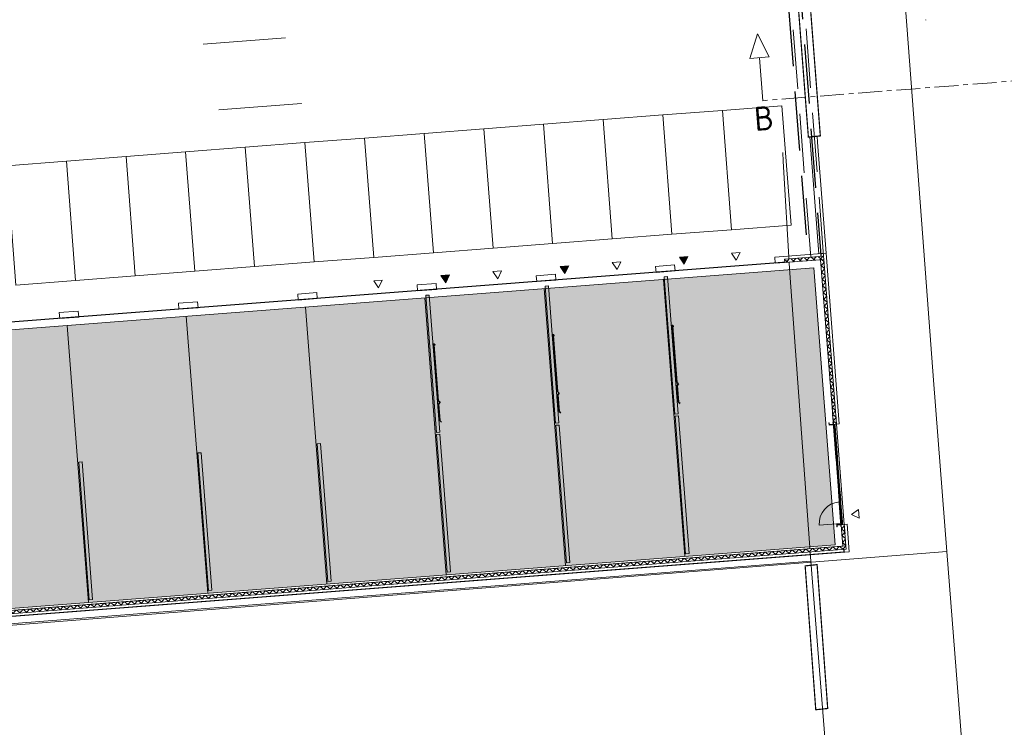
# Model space of a CAD drawing. Header units: metres. Extents: x 97476 to 98458, y 435938 to 436449.
# Tile 18 of 52: x 98034 to 98075, y 436212 to 436241. Entities that reach past the tile are written whole.
import ezdxf
from ezdxf.enums import TextEntityAlignment as Align
from ezdxf.lldxf.tags import DXFTag

# ---------------------------------------------------------------- set-up
doc = ezdxf.new("R2010")
doc.units = ezdxf.units.M
doc.set_wipeout_variables(frame=1)
for name, pattern in [('[LS] ISO-14 Dashed Triplicate-Dotted', [6.4769999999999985, 3.048, -0.7619999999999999, 0.1270000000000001, -0.7619999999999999, 0.1270000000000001, -0.7619999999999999, 0.1270000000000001, -0.7619999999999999]), ('[LS] Type-2', [3.5299904, 2.4699976, -1.0599928]), ('ZZ-CENTER-SO', [8, 5, -1, 1, -1])]:
    doc.linetypes.add(name, pattern=pattern)
for name, color, linetype, lineweight in [('B-RO-OG-BEBOUWING-V', 254, 'Continuous', 18), ('B-WE-IE-TERREINAFSCHEIDING_KUNSTMATIG_HEKWERK-G', 252, 'IE-TERREINAFSCHEIDING-KUNSTMATIG', 18), ('B-WE-KG-GRENS_PERCEEL-G', 150, 'KG-PERCEEL', 18), ('B-WE-OG-BEBOUWING_ENTREE_GARAGE-G', 4, 'Continuous', 18), ('B-WE-OG-TERREIN_ERF-GV', 252, 'Continuous', 18), ('Beton', 252, 'Continuous', 18), ('detailinfo', 252, 'Continuous', 18), ('draairichting', 252, 'Continuous', 18), ('Geen', 252, 'Continuous', 18), ('N-PV-OG-BEBOUWING-G', 252, 'Continuous', 18), ('N-PV-OG-BEBOUWING-V', 252, 'Continuous', 18), ('plgr_drsn-aanzichtlijn', 252, 'Continuous', 18), ('plgr_drsn-sandwichgevel', 252, 'Continuous', 18), ('plgr_drsn-staal', 252, 'Continuous', 18), ('X-XX-AL-VERWIJZING-S-200', 7, 'Continuous', 18), ('X-XX-AL-VERWIJZING_DOORSNEDE-G', 7, 'ZZ-CENTER-SO', 18)]:
    doc.layers.add(name, color=color, linetype=linetype, lineweight=lineweight)
doc.styles.add('NLCS-ISO', font='NLCS-ISO.ttf')
doc.styles.get("Standard").update_dxf_attribs({"font": 'arial.ttf'})
doc.linetypes.add('IE-TERREINAFSCHEIDING-KUNSTMATIG', pattern='A,4,[82,NLCS.SHX,S=0.75,R=90,X=0,Y=0],4,-2', length=10)
tags = doc.linetypes.add('KG-PERCEEL', pattern='A,5.5,-2,["P",Standard,S=1.8,R=0,X=-0.5,Y=-0.9],-2,5.5,-2,[5,NLCS.SHX,S=0.75,R=0,X=0,Y=0],-2', length=19).pattern_tags.tags
tags[6] = DXFTag(74, 10)
pattern_1 = [(49.41681340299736, (98064.82234360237, 436265.5209771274), (0.15189244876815, -0.1301102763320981), [])]
pattern_2 = [(319.4168134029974, (98064.82234360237, 436265.5209771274), (0.1301102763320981, 0.15189244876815), [])]
pattern_3 = [(44.99999999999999, (0, 0), (141.4213562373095, -141.4213562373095), [])]
pattern_4 = [(-44.99999999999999, (0, 0), (141.4213562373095, 141.4213562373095), [])]

# ---------------------------------------------------------------- blocks, each defined once
blk = doc.blocks.new('Groep-28')
at = {"layer": 'detailinfo'}
blk.add_line((504.0999755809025, 34.00097656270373), (504.0999755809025, 55.00097656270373), dxfattribs=at)
at = {"layer": 'detailinfo', "flags": 128}
blk.add_lwpolyline([(520.5999755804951, -9.99994532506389), (520.5999755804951, 27.02475585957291), (498.8997802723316, 27.02475585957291), (498.8997802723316, 60.00122069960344), (521.0999755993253, 60.00122069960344), (521.0999755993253, 65.0014648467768), (488.0996704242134, 65.0014648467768), (488.0996704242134, 60.00158691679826), (471.0999755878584, 60.00158691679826), (471.0999755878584, -5.499877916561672), (451.0999755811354, -5.499877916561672), (451.0999755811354, -9.999945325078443)], close=True, dxfattribs=at)
at = {"layer": 'detailinfo'}
blk.add_point((484.999877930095, -9.999945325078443), dxfattribs=at)
blk = doc.blocks.new('Groep-29')
at = {"layer": 'detailinfo', "flags": 128}
blk.add_lwpolyline([(480.8997802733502, 65.00000000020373), (480.8997802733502, 60.00000000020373), (455.8997802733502, 60.00000000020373), (455.8997802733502, 2.037268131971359e-10), (430.1002197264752, 2.037268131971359e-10), (430.1002197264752, 60.00000000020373), (404.8997802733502, 60.00000000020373), (404.8997802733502, 65.00000000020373)], close=True, dxfattribs=at)
at = {"layer": 'detailinfo'}
blk.add_point((442.9999999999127, 2.037268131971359e-10), dxfattribs=at)
blk = doc.blocks.new('Groep-30')
at = {"layer": 'detailinfo'}
blk.add_point((399.9999999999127, 0), dxfattribs=at)
for name in ['Groep-29', 'Groep-28']:
    blk.add_blockref(name, (0, 0), dxfattribs=at)
blk = doc.blocks.new('Groep-31')
at = {"layer": 'detailinfo', "flags": 128}
blk.add_lwpolyline([(1339.100219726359, 65.00000000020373), (1339.100219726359, 60.00000000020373), (1364.100219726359, 60.00000000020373), (1364.100219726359, 2.037268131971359e-10), (1389.899780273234, 2.037268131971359e-10), (1389.899780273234, 60.00000000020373), (1415.100219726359, 60.00000000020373), (1415.100219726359, 65.00000000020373)], close=True, dxfattribs=at)
at = {"layer": 'detailinfo'}
blk.add_point((1376.999999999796, 2.037268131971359e-10), dxfattribs=at)
blk = doc.blocks.new('Groep-32')
at = {"layer": 'detailinfo'}
blk.add_line((1315.900024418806, 34.00097656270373), (1315.900024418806, 55.00097656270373), dxfattribs=at)
at = {"layer": 'detailinfo', "flags": 128}
blk.add_lwpolyline([(1299.400024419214, 27.02475585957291), (1299.400024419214, -9.99994532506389), (1368.900024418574, -9.999945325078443), (1368.900024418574, -5.499877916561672), (1348.900024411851, -5.499877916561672), (1348.900024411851, 60.00158691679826), (1331.900329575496, 60.00158691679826), (1331.900329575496, 65.0014648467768), (1298.900024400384, 65.0014648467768), (1298.900024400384, 60.00122069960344), (1321.100219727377, 60.00122069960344), (1321.100219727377, 27.02475585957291)], close=True, dxfattribs=at)
at = {"layer": 'detailinfo'}
blk.add_point((1335.000122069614, -9.999945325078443), dxfattribs=at)
blk = doc.blocks.new('Groep-33')
at = {"layer": 'detailinfo'}
for name in ['Groep-32', 'Groep-31']:
    blk.add_blockref(name, (0, 0), dxfattribs=at)
blk = doc.blocks.new('U-profiel-8')
at = {"layer": 'plgr_drsn-staal', "linetype": 'Continuous', "lineweight": 0, "transparency": 33554687}
h = blk.add_hatch(color=255, dxfattribs=at)
edge = h.paths.add_edge_path()
edge.add_line((0, -180), (0, 0))
edge.add_line((0, 0), (75, 0))
edge.add_line((75, 0), (75, -10.5))
edge.add_line((75, -10.5), (17.5, -10.5))
edge.add_arc((17.5, -22.5), 12, 90, 180)
edge.add_line((5.5, -22.5), (5.5, -157.5))
edge.add_arc((17.5, -157.5), 12, 180, 270)
edge.add_line((17.5, -169.5), (75, -169.5))
edge.add_line((75, -169.5), (75, -180))
edge.add_line((75, -180), (0, -180))
at = {"layer": 'plgr_drsn-staal', "linetype": 'Continuous', "transparency": 33554687, "flags": 128}
blk.add_lwpolyline([(0, -180), (0, 0), (75, 0), (75, -10.5), (17.5, -10.5, 0.414213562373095), (5.5, -22.5), (5.5, -157.5, 0.414213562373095), (17.5, -169.5), (75, -169.5), (75, -180)], format="xyb", close=True, dxfattribs=at)
blk = doc.blocks.new('U-profiel-9')
at = {"layer": 'plgr_drsn-staal', "linetype": 'Continuous', "lineweight": 0, "transparency": 33554687}
h = blk.add_hatch(color=255, dxfattribs=at)
edge = h.paths.add_edge_path()
edge.add_line((0, -180), (0, 0))
edge.add_line((0, 0), (75, 0))
edge.add_line((75, 0), (75, -10.5))
edge.add_line((75, -10.5), (17.5, -10.5))
edge.add_arc((17.5, -22.5), 12, 90, 180)
edge.add_line((5.5, -22.5), (5.5, -157.5))
edge.add_arc((17.5, -157.5), 12, 180, 270)
edge.add_line((17.5, -169.5), (75, -169.5))
edge.add_line((75, -169.5), (75, -180))
edge.add_line((75, -180), (0, -180))
at = {"layer": 'plgr_drsn-staal', "linetype": 'Continuous', "transparency": 33554687, "flags": 128}
blk.add_lwpolyline([(0, -180), (0, 0), (75, 0), (75, -10.5), (17.5, -10.5, 0.414213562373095), (5.5, -22.5), (5.5, -157.5, 0.414213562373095), (17.5, -169.5), (75, -169.5), (75, -180)], format="xyb", close=True, dxfattribs=at)
blk = doc.blocks.new('unit type B plgr zijgevel beganegrond')
at = {"layer": 'detailinfo'}
for p, q in [((1396.442724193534, 55.00097656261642), (1396.442724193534, 34.00097656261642)), ((1396.442724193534, 55.00097656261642), (1794.957422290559, 55.00097656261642)), ((1396.442724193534, 34.00097656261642), (1794.957422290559, 34.00097656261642)), ((1794.957422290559, 55.00097656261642), (1794.957422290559, 34.00097656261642)), ((1833.642431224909, 55.00097656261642), (1833.642431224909, 34.00097656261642)), ((1833.642431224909, 55.00097656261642), (3166.357568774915, 55.00097656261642)), ((1833.642431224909, 34.00097656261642), (3166.357568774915, 34.00097656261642)), ((3166.357568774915, 55.00097656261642), (3166.357568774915, 34.00097656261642)), ((3205.042577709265, 55.00097656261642), (3205.042577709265, 34.00097656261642))]:
    blk.add_line(p, q, dxfattribs=at)
at = {"layer": 'detailinfo', "flags": 128}
for points in [[(1389.899780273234, 27.02475585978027), (1414.899780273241, 27.02475585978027), (1414.899780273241, 2.037268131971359e-10), (1389.899780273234, 2.037268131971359e-10)], [(1827.299926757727, 1.250555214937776e-11), (1827.29992675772, 60.00000000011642), (1852.299926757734, 60.00000000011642), (1852.299926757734, 65.00000000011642), (1776.299926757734, 65.00000000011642), (1776.299926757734, 60.00000000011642), (1801.299926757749, 60.00000000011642), (1801.299926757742, 1.164153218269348e-10)], [(1776.299926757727, 27.02475585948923), (1801.299926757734, 27.02475585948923), (1801.299926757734, -8.731149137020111e-11), (1776.299926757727, -8.731149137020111e-11)], [(1827.299926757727, 27.02475585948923), (1852.299926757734, 27.02475585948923), (1852.299926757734, -8.731149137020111e-11), (1827.299926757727, -8.731149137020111e-11)], [(3172.700073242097, 1.250555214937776e-11), (3172.700073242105, 60.00000000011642), (3147.70007324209, 60.00000000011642), (3147.70007324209, 65.00000000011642), (3223.70007324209, 65.00000000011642), (3223.70007324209, 60.00000000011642), (3198.700073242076, 60.00000000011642), (3198.700073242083, 1.164153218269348e-10)], [(3147.70007324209, 27.02475585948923), (3172.700073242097, 27.02475585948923), (3172.700073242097, -8.731149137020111e-11), (3147.70007324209, -8.731149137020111e-11)], [(3198.70007324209, 27.02475585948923), (3223.700073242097, 27.02475585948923), (3223.700073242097, -8.731149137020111e-11), (3198.70007324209, -8.731149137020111e-11)]]:
    blk.add_lwpolyline(points, close=True, dxfattribs=at)
at = {"layer": 'Geen'}
blk.add_point((5000, 0), dxfattribs=at)
at = {"layer": 'plgr_drsn-aanzichtlijn'}
for p, q in [((4599.999999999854, 134.9999999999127), (399.9999999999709, 134.9999999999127)), ((1776.299926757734, 65.00000000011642), (1415.100219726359, 65.00000000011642)), ((1852.299926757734, 65.00000000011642), (3147.70007324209, 65.00000000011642)), ((1776.299926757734, -8.731149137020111e-11), (1415.100219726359, -8.731149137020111e-11)), ((1852.299926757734, -8.731149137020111e-11), (3147.70007324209, -8.731149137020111e-11))]:
    blk.add_line(p, q, dxfattribs=at)
at = {"layer": 'Geen'}
blk.add_blockref('Groep-33', (0, 0), dxfattribs=at)
at = {"color": 255}
for points in [[(-9.094947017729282e-10, 135), (399.99999999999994, 135), (399.99999999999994, 0), (-9.094947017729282e-10, 0)], [(4599.9999999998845, 135.00000000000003), (5000.0000000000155, 135.00000000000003), (5000.0000000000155, 0), (4599.9999999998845, 0)]]:
    blk.add_wipeout(points, dxfattribs=at).dxf.layer = 'plgr_drsn-sandwichgevel'
at = {"layer": 'plgr_drsn-sandwichgevel', "linetype": 'Continuous', "lineweight": 5}
h = blk.add_hatch(dxfattribs=at)
h.set_pattern_fill('SANDWICHPANEELDETAIL', color=252, style=0, pattern_type=2)
h.set_pattern_definition(pattern_3)
h.paths.add_polyline_path([(-9.094947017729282e-10, 135), (400, 135), (400, 0), (-9.094947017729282e-10, 0)])
h = blk.add_hatch(dxfattribs=at)
h.set_pattern_fill('SANDWICHPANEELDETAIL-1', color=251, style=0, pattern_type=2)
h.set_pattern_definition(pattern_4)
h.paths.add_polyline_path([(-9.094947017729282e-10, 135), (400, 135), (400, 0), (-9.094947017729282e-10, 0)])
h = blk.add_hatch(dxfattribs=at)
h.set_pattern_fill('SANDWICHPANEELDETAIL', color=252, style=0, pattern_type=2)
h.set_pattern_definition(pattern_3)
h.paths.add_polyline_path([(4599.999999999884, 135), (5000.000000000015, 135), (5000.000000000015, 0), (4599.999999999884, 0)])
h = blk.add_hatch(dxfattribs=at)
h.set_pattern_fill('SANDWICHPANEELDETAIL-1', color=251, style=0, pattern_type=2)
h.set_pattern_definition(pattern_4)
h.paths.add_polyline_path([(4599.999999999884, 135), (5000.000000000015, 135), (5000.000000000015, 0), (4599.999999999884, 0)])
at = {"layer": 'detailinfo'}
for p, q in [((1315.900024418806, 55.00097656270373), (504.0999755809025, 55.00097656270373)), ((1315.900024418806, 34.00097656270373), (504.0999755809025, 34.00097656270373)), ((4537.757715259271, 55.00097656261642), (3205.042577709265, 55.00097656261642)), ((4537.757715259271, 34.00097656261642), (3205.042577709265, 34.00097656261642)), ((4537.757715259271, 55.00097656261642), (4537.757715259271, 34.00097656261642))]:
    blk.add_line(p, q, dxfattribs=at)
at = {"layer": 'detailinfo', "flags": 128}
for points in [[(399.9999999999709, 30), (421.9999999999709, 30), (421.9999999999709, -180), (399.9999999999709, -180)], [(430.100219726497, 1.330136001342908e-11), (430.1002197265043, 60.00000000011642), (404.8997802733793, 60.00000000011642), (404.8997802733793, 65.00000000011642), (480.8997802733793, 65.00000000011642), (480.8997802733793, 60.00000000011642), (455.8997802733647, 60.00000000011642), (455.899780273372, 1.164153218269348e-10)], [(4569.899780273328, 1.330136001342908e-11), (4569.899780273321, 60.00000000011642), (4595.100219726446, 60.00000000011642), (4595.100219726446, 65.00000000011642), (4519.100219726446, 65.00000000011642), (4519.100219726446, 60.00000000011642), (4544.100219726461, 60.00000000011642), (4544.100219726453, 1.164153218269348e-10)], [(4519.100219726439, 27.02475585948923), (4544.100219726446, 27.02475585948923), (4544.100219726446, -8.731149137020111e-11), (4519.100219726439, -8.731149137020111e-11)], [(4577.999999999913, 30), (4599.999999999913, 30), (4599.999999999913, -180), (4577.999999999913, -180)]]:
    blk.add_lwpolyline(points, close=True, dxfattribs=at)
at = {"layer": 'detailinfo'}
for p in [(399.9999999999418, -8.731149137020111e-11), (4599.999999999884, -8.731149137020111e-11)]:
    blk.add_point(p, dxfattribs=at)
at = {"layer": 'draairichting', "transparency": 33554687}
blk.add_line((451.0999755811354, -909.9999453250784), (451.0999755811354, -9.999945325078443), dxfattribs=at)
blk.add_arc((451.0999755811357, -9.999945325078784), 899.9999999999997, 270, 0, dxfattribs=at)
at = {"layer": 'Geen'}
for p in [(399.9999999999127, 0), (399.9999999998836, 8.731149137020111e-11), (4599.999999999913, 0)]:
    blk.add_point(p, dxfattribs=at)
at = {"layer": 'plgr_drsn-aanzichtlijn'}
for p, q in [((521.0999755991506, 65.0014648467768), (1298.900024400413, 65.0014648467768)), ((4519.100219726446, 65.00000000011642), (3223.70007324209, 65.00000000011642)), ((1299.400024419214, -9.999945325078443), (520.5999755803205, -9.999945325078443)), ((3223.700073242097, -8.731149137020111e-11), (4519.100219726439, -8.731149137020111e-11))]:
    blk.add_line(p, q, dxfattribs=at)
at = {"layer": 'plgr_drsn-sandwichgevel'}
blk.add_line((4599.999999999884, 135), (5000.000000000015, 135), dxfattribs=at)
at = {"layer": 'plgr_drsn-sandwichgevel', "flags": 128}
for points in [[(-9.094947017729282e-10, 135), (400, 135), (400, 0), (-9.094947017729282e-10, 0)], [(5000.000000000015, 0), (4599.999999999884, 0), (4599.999999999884, 135)]]:
    blk.add_lwpolyline(points, dxfattribs=at)
at = {"layer": 'detailinfo'}
blk.add_blockref('Groep-30', (0, 0), dxfattribs=at)
at = {"layer": 'plgr_drsn-staal', "transparency": 33554687, "rotation": 180}
blk.add_blockref('U-profiel-8', (399.9999999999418, -180.0000000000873), dxfattribs=at)
at = {"layer": 'plgr_drsn-staal', "transparency": 33554687, "xscale": -1, "rotation": 180}
blk.add_blockref('U-profiel-9', (4599.999999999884, -180.0000000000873), dxfattribs=at)
blk = doc.blocks.new('Groep-57')
at = {"layer": 'plgr_drsn-aanzichtlijn', "flags": 128}
for points in [[(247.777277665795, -29390.68199654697), (-52.22271703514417, -29390.68199654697), (-52.2227170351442, -34290.685829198), (247.7772829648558, -34290.685829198), (247.7772829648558, -29640.68199654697)], [(-54902.22271703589, -34540.67816389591), (-56502.22271703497, -34540.67816389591), (-56502.22271703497, -46540.67816389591), (-2.222717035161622, -46540.67816389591), (-2.222717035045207, -45640.67816389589), (247.7772829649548, -45640.67816389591), (247.777282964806, -46790.67816389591), (-56752.22271703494, -46790.67816389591), (-56752.22271703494, -34290.67816389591), (-54902.22271703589, -34290.67816389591)], [(-31102.22271703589, -34540.67816389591), (-31902.22271703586, -34540.67816389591), (-31902.22271703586, -34290.67816389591), (-31102.22271703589, -34290.67816389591)], [(-26102.22271703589, -34540.67816389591), (-26902.22271703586, -34540.67816389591), (-26902.22271703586, -34290.67816389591), (-26102.22271703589, -34290.67816389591)], [(-21102.22271703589, -34540.67816389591), (-21902.22271703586, -34540.67816389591), (-21902.22271703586, -34290.67816389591), (-21102.22271703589, -34290.67816389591)], [(-16102.22271703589, -34540.67816389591), (-16902.22271703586, -34540.67816389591), (-16902.22271703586, -34290.67816389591), (-16102.22271703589, -34290.67816389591)], [(-11102.22271703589, -34540.67816389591), (-11902.22271703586, -34540.67816389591), (-11902.22271703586, -34290.67816389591), (-11102.22271703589, -34290.67816389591)], [(-6102.222717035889, -34540.67816389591), (-6902.22271703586, -34540.67816389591), (-6902.22271703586, -34290.67816389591), (-6102.222717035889, -34290.67816389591)], [(-2.222717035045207, -41440.67816389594), (-2.222717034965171, -34540.67816389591), (-1902.22271703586, -34540.67816389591), (-1902.22271703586, -34290.67816389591), (247.7772829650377, -34290.67816389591), (247.7772829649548, -41440.67816389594)]]:
    blk.add_lwpolyline(points, close=True, dxfattribs=at)
blk = doc.blocks.new('SAL-VERWIJZING_DOORSNEDE_BOVEN-SO')
for p, q in [((-2, 9), (0, 14)), ((0, 14), (2, 9)), ((2, 9), (-2, 9)), ((0, 0), (0, 9))]:
    blk.add_line(p, q)
at = {"lineweight": 50, "style": 'NLCS-ISO'}
blk.add_attdef('...', text='', height=5, dxfattribs=at).set_placement((-0.05252548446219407, -1.187903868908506), align=Align.TOP_CENTER)

msp = doc.modelspace()

# ---------------------------------------------------------------- hatches: boundary and pattern name
at = {"layer": 'B-RO-OG-BEBOUWING-V', "transparency": 33554495}
h = msp.add_hatch(color=256, dxfattribs=at)
h.dxf.hatch_style = 1
h.paths.add_polyline_path([(98011.25696083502, 436226.4240323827), (98067.19035483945, 436230.7443836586), (98068.08368950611, 436219.1788333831), (98012.15029550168, 436214.8584821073)])
at = {"layer": 'Beton', "linetype": 'Continuous', "lineweight": 0}
for points in [[(98061.08550598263, 436230.3771488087), (98061.52801468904, 436224.6482133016), (98061.38843046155, 436224.6374316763), (98060.94592175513, 436230.3663671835)], [(98056.10035500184, 436229.9920907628), (98056.54286370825, 436224.2631552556), (98056.40327948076, 436224.2523736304), (98055.96077077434, 436229.9813091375)], [(98051.11520402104, 436229.6070327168), (98051.55771272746, 436223.8780972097), (98051.4181285, 436223.8673155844), (98050.97561979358, 436229.5962510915)]]:
    msp.add_hatch(color=256, dxfattribs=at).paths.add_polyline_path(points)
at = {"layer": 'N-PV-OG-BEBOUWING-V', "linetype": 'Continuous', "lineweight": 0}
for points in [[(98061.78010401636, 436230.892493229), (98061.93460079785, 436231.2151958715), (98061.57788372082, 436231.1876426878)], [(98061.78010401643, 436230.892493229), (98061.93460079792, 436231.2151958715), (98061.5778837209, 436231.1876426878)], [(98056.79495303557, 436230.507435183), (98056.94944981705, 436230.8301378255), (98056.59273274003, 436230.8025846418)], [(98056.79495303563, 436230.507435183), (98056.94944981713, 436230.8301378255), (98056.59273274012, 436230.8025846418)], [(98051.80980205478, 436230.122377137), (98051.96429883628, 436230.4450797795), (98051.60758175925, 436230.4175265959)], [(98051.80980205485, 436230.1223771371), (98051.96429883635, 436230.4450797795), (98051.60758175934, 436230.4175265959)]]:
    msp.add_hatch(color=256, dxfattribs=at).paths.add_polyline_path(points)

# ---------------------------------------------------------------- linework, layer by layer
at = {"layer": 'B-WE-IE-TERREINAFSCHEIDING_KUNSTMATIG_HEKWERK-G', "ltscale": 0.2}
for points in [[(98065.9, 436235.558), (98065.92, 436235.203)], [(98065.92, 436235.203), (98066.178, 436230.712)], [(98066.178, 436230.712), (98067.069, 436218.497)], [(98051.019, 436217.241), (98067.069, 436218.497)], [(98067.069, 436218.497), (98068.057, 436206.065), (98069.135, 436190.07)], [(98010.28, 436214.052), (98051.019, 436217.241)]]:
    msp.add_lwpolyline(points, dxfattribs=at)
at = {"layer": 'B-WE-KG-GRENS_PERCEEL-G', "ltscale": 0.2}
for points in [[(98069.108, 436267.06), (98071.748, 436232.005)], [(98071.748, 436232.005), (98072.196, 436226.053)], [(98072.196, 436226.053), (98072.757, 436218.9)], [(98006.834, 436213.698), (98072.757, 436218.9)], [(98072.757, 436218.9), (98082.753, 436091.414), (98092.014, 436090.593)]]:
    msp.add_lwpolyline(points, dxfattribs=at)
at = {"layer": 'B-WE-OG-TERREIN_ERF-GV'}
msp.add_lwpolyline([(98069.135, 436190.07), (98068.057, 436206.065), (98067.069, 436218.497), (98051.019, 436217.241), (98010.28, 436214.052), (98010.622, 436209.704), (98022.313, 436063.027), (98026.343, 436062.613), (98026.473, 436060.927), (98035.652, 436059.828), (98035.516, 436061.67), (98034.639, 436073.634), (98037.695, 436074.568)], dxfattribs=at)
at = {"layer": 'Beton', "flags": 128}
for points in [[(98061.08550598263, 436230.3771488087), (98061.52801468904, 436224.6482133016), (98061.38843046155, 436224.6374316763), (98060.94592175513, 436230.3663671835)], [(98056.10035500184, 436229.9920907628), (98056.54286370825, 436224.2631552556), (98056.40327948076, 436224.2523736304), (98055.96077077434, 436229.9813091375)], [(98051.11520402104, 436229.6070327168), (98051.55771272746, 436223.8780972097), (98051.4181285, 436223.8673155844), (98050.97561979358, 436229.5962510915)]]:
    msp.add_lwpolyline(points, close=True, dxfattribs=at)
at = {"layer": 'Geen', "linetype": '[LS] ISO-14 Dashed Triplicate-Dotted', "lineweight": 35}
for p, q in [((98061.47046519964, 436225.9585267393), (98061.28957847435, 436228.3003753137)), ((98056.48531421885, 436225.5734686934), (98056.30442749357, 436227.9153172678)), ((98051.50016323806, 436225.1884106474), (98051.31927651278, 436227.5302592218)), ((98061.54326836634, 436225.8961639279), (98061.47046519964, 436225.9585267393)), ((98061.54326836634, 436225.8961639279), (98061.48090555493, 436225.8233607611)), ((98061.48090555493, 436225.8233607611), (98061.53410319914, 436225.1346378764)), ((98056.55811738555, 436225.5111058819), (98056.48531421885, 436225.5734686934)), ((98056.55811738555, 436225.5111058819), (98056.49575457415, 436225.4383027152)), ((98056.49575457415, 436225.4383027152), (98056.54895221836, 436224.7495798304)), ((98051.57296640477, 436225.126047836), (98051.50016323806, 436225.1884106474)), ((98051.57296640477, 436225.126047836), (98051.51060359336, 436225.0532446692)), ((98051.51060359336, 436225.0532446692), (98051.56380123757, 436224.3645217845)), ((98061.60690636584, 436225.0722750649), (98061.53410319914, 436225.1346378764)), ((98056.62175538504, 436224.687217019), (98056.54895221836, 436224.7495798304)), ((98051.63660440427, 436224.3021589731), (98051.56380123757, 436224.3645217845))]:
    msp.add_line(p, q, dxfattribs=at)
at = {"layer": 'Geen', "lineweight": 35, "flags": 128}
msp.add_lwpolyline([(98071.86488196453, 436241.1009804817), (98071.86811305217, 436241.1003767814), (98071.86501299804, 436241.0992840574)], dxfattribs=at)
for points in [[(98061.3065347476, 436228.2756268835), (98061.30402732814, 436228.2740840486), (98061.30138075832, 436228.2727944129), (98061.29862052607, 436228.2717703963), (98061.29577321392, 436228.2710218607), (98061.29286624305, 436228.2705560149), (98061.28992760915, 436228.2703773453), (98061.2869856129, 436228.2704875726), (98061.28406858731, 436228.2708856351), (98061.28120462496, 436228.2715676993), (98061.27842130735, 436228.2725271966), (98061.27574543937, 436228.2737548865), (98061.27320279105, 436228.2752389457), (98061.27081784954, 436228.2769650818), (98061.26861358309, 436228.2789166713), (98061.26661122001, 436228.2810749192), (98061.26483004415, 436228.2834190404), (98061.26328720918, 436228.2859264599), (98061.26199757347, 436228.2885730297), (98061.26097355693, 436228.2913332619), (98061.26022502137, 436228.2941805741), (98061.25975917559, 436228.297087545), (98061.259580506, 436228.3000261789), (98061.25969073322, 436228.3029681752), (98061.26008879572, 436228.3058852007), (98061.26077085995, 436228.3087491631), (98061.26173035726, 436228.3115324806), (98061.26295804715, 436228.3142083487), (98061.26444210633, 436228.316750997), (98061.26616824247, 436228.3191359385), (98061.26811983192, 436228.3213402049), (98061.27027807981, 436228.323342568), (98061.27262220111, 436228.3251237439), (98061.27512962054, 436228.3266665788), (98061.27777619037, 436228.3279562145), (98061.28053642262, 436228.3289802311), (98061.28338373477, 436228.3297287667), (98061.28629070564, 436228.3301946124), (98061.28922933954, 436228.330373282), (98061.2921713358, 436228.3302630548), (98061.29508836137, 436228.3298649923), (98061.29795232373, 436228.3291829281), (98061.30073564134, 436228.3282234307), (98061.30341150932, 436228.3269957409), (98061.30595415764, 436228.3255116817), (98061.30833909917, 436228.3237855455), (98061.3105433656, 436228.3218339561), (98061.3125457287, 436228.3196757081), (98061.31432690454, 436228.3173315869), (98061.31586973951, 436228.3148241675), (98061.3171593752, 436228.3121775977), (98061.31818339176, 436228.3094173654), (98061.31893192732, 436228.3065700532), (98061.31939777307, 436228.3036630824), (98061.31957644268, 436228.3007244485), (98061.31946621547, 436228.2977824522), (98061.31906815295, 436228.2948654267), (98061.31838608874, 436228.2920014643), (98061.31742659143, 436228.2892181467), (98061.31619890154, 436228.2865422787), (98061.31471484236, 436228.2839996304), (98061.31298870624, 436228.2816146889), (98061.31103711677, 436228.2794104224), (98061.30887886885, 436228.2774080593)], [(98056.3213837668, 436227.8905688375), (98056.31887634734, 436227.8890260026), (98056.31622977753, 436227.8877363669), (98056.31346954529, 436227.8867123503), (98056.31062223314, 436227.8859638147), (98056.30771526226, 436227.8854979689), (98056.30477662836, 436227.8853192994), (98056.3018346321, 436227.8854295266), (98056.29891760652, 436227.8858275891), (98056.29605364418, 436227.8865096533), (98056.29327032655, 436227.8874691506), (98056.29059445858, 436227.8886968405), (98056.28805181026, 436227.8901808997), (98056.28566686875, 436227.8919070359), (98056.2834626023, 436227.8938586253), (98056.28146023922, 436227.8960168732), (98056.27967906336, 436227.8983609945), (98056.27813622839, 436227.9008684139), (98056.27684659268, 436227.9035149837), (98056.27582257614, 436227.906275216), (98056.27507404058, 436227.9091225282), (98056.2746081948, 436227.912029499), (98056.27442952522, 436227.9149681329), (98056.27453975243, 436227.9179101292), (98056.27493781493, 436227.9208271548), (98056.27561987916, 436227.9236911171), (98056.27657937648, 436227.9264744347), (98056.27780706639, 436227.9291503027), (98056.27929112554, 436227.931692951), (98056.28101726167, 436227.9340778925), (98056.28296885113, 436227.936282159), (98056.28512709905, 436227.938284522), (98056.28747122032, 436227.9400656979), (98056.28997863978, 436227.9416085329), (98056.29262520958, 436227.9428981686), (98056.29538544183, 436227.9439221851), (98056.29823275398, 436227.9446707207), (98056.30113972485, 436227.9451365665), (98056.30407835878, 436227.9453152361), (98056.30702035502, 436227.9452050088), (98056.30993738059, 436227.9448069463), (98056.31280134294, 436227.9441248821), (98056.31558466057, 436227.9431653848), (98056.31826052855, 436227.9419376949), (98056.32080317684, 436227.9404536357), (98056.32318811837, 436227.9387274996), (98056.32539238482, 436227.9367759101), (98056.3273947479, 436227.9346176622), (98056.32917592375, 436227.932273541), (98056.33071875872, 436227.9297661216), (98056.33200839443, 436227.9271195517), (98056.33303241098, 436227.9243593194), (98056.33378094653, 436227.9215120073), (98056.3342467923, 436227.9186050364), (98056.33442546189, 436227.9156664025), (98056.33431523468, 436227.9127244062), (98056.33391717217, 436227.9098073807), (98056.33323510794, 436227.9069434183), (98056.33227561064, 436227.9041601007), (98056.33104792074, 436227.9014842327), (98056.32956386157, 436227.8989415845), (98056.32783772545, 436227.8965566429), (98056.32588613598, 436227.8943523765), (98056.32372788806, 436227.8923500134)], [(98051.33623278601, 436227.5055107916), (98051.33372536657, 436227.5039679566), (98051.33107879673, 436227.5026783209), (98051.3283185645, 436227.5016543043), (98051.32547125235, 436227.5009057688), (98051.32256428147, 436227.500439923), (98051.31962564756, 436227.5002612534), (98051.31668365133, 436227.5003714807), (98051.31376662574, 436227.5007695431), (98051.31090266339, 436227.5014516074), (98051.30811934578, 436227.5024111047), (98051.30544347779, 436227.5036387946), (98051.30290082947, 436227.5051228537), (98051.30051588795, 436227.5068489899), (98051.29831162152, 436227.5088005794), (98051.29630925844, 436227.5109588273), (98051.29452808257, 436227.5133029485), (98051.29298524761, 436227.5158103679), (98051.2916956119, 436227.5184569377), (98051.29067159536, 436227.52121717), (98051.28992305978, 436227.5240644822), (98051.28945721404, 436227.526971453), (98051.28927854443, 436227.5299100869), (98051.28938877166, 436227.5328520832), (98051.28978683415, 436227.5357691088), (98051.2904688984, 436227.5386330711), (98051.29142839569, 436227.5414163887), (98051.2926560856, 436227.5440922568), (98051.29414014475, 436227.5466349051), (98051.29586628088, 436227.5490198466), (98051.29781787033, 436227.551224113), (98051.29997611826, 436227.5532264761), (98051.30232023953, 436227.555007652), (98051.30482765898, 436227.5565504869), (98051.30747422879, 436227.5578401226), (98051.31023446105, 436227.5588641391), (98051.3130817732, 436227.5596126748), (98051.31598874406, 436227.5600785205), (98051.31892737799, 436227.5602571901), (98051.32186937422, 436227.5601469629), (98051.3247863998, 436227.5597489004), (98051.32765036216, 436227.5590668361), (98051.33043367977, 436227.5581073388), (98051.33310954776, 436227.5568796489), (98051.33565219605, 436227.5553955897), (98051.33803713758, 436227.5536694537), (98051.34024140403, 436227.5517178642), (98051.34224376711, 436227.5495596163), (98051.34402494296, 436227.547215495), (98051.34556777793, 436227.5447080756), (98051.34685741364, 436227.5420615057), (98051.34788143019, 436227.5393012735), (98051.34862996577, 436227.5364539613), (98051.34909581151, 436227.5335469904), (98051.34927448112, 436227.5306083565), (98051.34916425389, 436227.5276663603), (98051.34876619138, 436227.5247493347), (98051.34808412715, 436227.5218853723), (98051.34712462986, 436227.5191020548), (98051.34589693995, 436227.5164261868), (98051.34441288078, 436227.5138835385), (98051.34268674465, 436227.5114985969), (98051.34073515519, 436227.5092943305), (98051.33857690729, 436227.5072919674)]]:
    msp.add_lwpolyline(points, close=True, dxfattribs=at)
at = {"layer": 'N-PV-OG-BEBOUWING-G'}
for p, q in [((98045.11364728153, 436240.3447666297), (98041.66704517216, 436240.0785476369)), ((98045.11364728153, 436240.3447666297), (98041.66704517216, 436240.0785476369)), ((98042.32866402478, 436237.3400107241), (98045.7752661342, 436237.606229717)), ((98042.32866402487, 436237.3400107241), (98045.77526613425, 436237.606229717))]:
    msp.add_line(p, q, dxfattribs=at)
at = {"layer": 'N-PV-OG-BEBOUWING-G', "lineweight": 5}
for p, q in [((98060.90906460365, 436230.2592105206), (98061.8023992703, 436218.6936602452)), ((98055.92391362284, 436229.8741524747), (98056.8172482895, 436218.3086021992)), ((98050.9387626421, 436229.4890944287), (98051.83209730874, 436217.9235441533)), ((98040.9684606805, 436228.7189783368), (98041.86179534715, 436217.1534280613)), ((98045.95361166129, 436229.1040363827), (98046.84694632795, 436217.5384861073)), ((98035.98330969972, 436228.3339202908), (98036.87664436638, 436216.7683700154))]:
    msp.add_line(p, q, dxfattribs=at)
at = {"layer": 'N-PV-OG-BEBOUWING-G', "lineweight": 9, "flags": 128}
for points in [[(98041.67027625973, 436240.0779439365), (98041.66704517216, 436240.0785476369), (98041.67014522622, 436240.0796403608)], [(98041.67027625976, 436240.0779439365), (98041.66704517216, 436240.0785476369), (98041.67014522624, 436240.0796403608)], [(98045.7720350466, 436237.6068334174), (98045.7752661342, 436237.606229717), (98045.77216608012, 436237.605136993)], [(98045.77203504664, 436237.6068334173), (98045.77526613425, 436237.606229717), (98045.77216608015, 436237.6051369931)]]:
    msp.add_lwpolyline(points, dxfattribs=at)
at = {"layer": 'N-PV-OG-BEBOUWING-G', "flags": 128}
for points in [[(98055.89489919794, 436236.742315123), (98058.38747468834, 436236.934844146), (98058.7725327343, 436231.9496931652), (98056.27995724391, 436231.7571641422)], [(98055.89489919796, 436236.7423151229), (98058.38747468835, 436236.9348441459), (98058.77253273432, 436231.9496931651), (98056.27995724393, 436231.7571641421)], [(98058.38747468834, 436236.934844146), (98060.88005017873, 436237.1273731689), (98061.2651082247, 436232.1422221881), (98058.7725327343, 436231.9496931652)], [(98058.38747468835, 436236.9348441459), (98060.88005017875, 436237.1273731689), (98061.26510822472, 436232.1422221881), (98058.77253273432, 436231.9496931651)], [(98060.88005017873, 436237.1273731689), (98063.37262566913, 436237.319902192), (98063.75768371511, 436232.3347512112), (98061.2651082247, 436232.1422221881)], [(98060.88005017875, 436237.1273731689), (98063.37262566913, 436237.3199021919), (98063.75768371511, 436232.3347512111), (98061.26510822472, 436232.1422221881)], [(98050.90974821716, 436236.357257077), (98053.40232370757, 436236.5497861), (98053.78738175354, 436231.5646351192), (98051.29480626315, 436231.3721060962)], [(98050.90974821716, 436236.3572570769), (98053.40232370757, 436236.5497860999), (98053.78738175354, 436231.5646351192), (98051.29480626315, 436231.3721060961)], [(98053.40232370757, 436236.5497861), (98055.89489919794, 436236.742315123), (98056.27995724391, 436231.7571641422), (98053.78738175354, 436231.5646351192)], [(98053.40232370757, 436236.5497860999), (98055.89489919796, 436236.7423151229), (98056.27995724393, 436231.7571641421), (98053.78738175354, 436231.5646351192)], [(98045.92459723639, 436235.972199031), (98048.41717272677, 436236.164728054), (98048.80223077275, 436231.1795770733), (98046.30965528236, 436230.9870480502)], [(98045.9245972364, 436235.972199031), (98048.41717272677, 436236.164728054), (98048.80223077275, 436231.1795770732), (98046.30965528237, 436230.9870480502)], [(98048.41717272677, 436236.164728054), (98050.90974821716, 436236.357257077), (98051.29480626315, 436231.3721060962), (98048.80223077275, 436231.1795770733)], [(98048.41717272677, 436236.164728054), (98050.90974821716, 436236.3572570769), (98051.29480626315, 436231.3721060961), (98048.80223077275, 436231.1795770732)], [(98040.93944625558, 436235.5871409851), (98043.43202174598, 436235.7796700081), (98043.81707979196, 436230.7945190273), (98041.32450430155, 436230.6019900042)], [(98040.9394462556, 436235.587140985), (98043.43202174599, 436235.779670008), (98043.81707979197, 436230.7945190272), (98041.32450430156, 436230.6019900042)], [(98043.43202174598, 436235.7796700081), (98045.92459723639, 436235.972199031), (98046.30965528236, 436230.9870480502), (98043.81707979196, 436230.7945190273)], [(98043.43202174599, 436235.779670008), (98045.9245972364, 436235.972199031), (98046.30965528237, 436230.9870480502), (98043.81707979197, 436230.7945190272)], [(98035.95429527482, 436235.2020829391), (98038.4468707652, 436235.3946119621), (98038.8319288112, 436230.4094609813), (98036.33935332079, 436230.2169319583)], [(98035.95429527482, 436235.202082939), (98038.4468707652, 436235.394611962), (98038.8319288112, 436230.4094609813), (98036.33935332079, 436230.2169319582)], [(98038.4468707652, 436235.3946119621), (98040.93944625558, 436235.5871409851), (98041.32450430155, 436230.6019900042), (98038.8319288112, 436230.4094609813)], [(98038.4468707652, 436235.394611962), (98040.9394462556, 436235.587140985), (98041.32450430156, 436230.6019900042), (98038.8319288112, 436230.4094609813)], [(98033.46171978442, 436235.0095539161), (98035.95429527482, 436235.2020829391), (98036.33935332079, 436230.2169319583), (98033.84677783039, 436230.0244029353)], [(98033.46171978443, 436235.0095539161), (98035.95429527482, 436235.202082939), (98036.33935332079, 436230.2169319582), (98033.8467778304, 436230.0244029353)], [(98061.78010401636, 436230.892493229), (98061.93460079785, 436231.2151958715), (98061.57788372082, 436231.1876426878)], [(98061.78010401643, 436230.892493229), (98061.93460079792, 436231.2151958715), (98061.5778837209, 436231.1876426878)], [(98063.956398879, 436231.06059242), (98064.1108956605, 436231.3832950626), (98063.75417858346, 436231.3557418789)], [(98063.95639887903, 436231.0605924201), (98064.11089566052, 436231.3832950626), (98063.75417858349, 436231.3557418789)], [(98056.79495303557, 436230.507435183), (98056.94944981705, 436230.8301378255), (98056.59273274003, 436230.8025846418)], [(98056.79495303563, 436230.507435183), (98056.94944981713, 436230.8301378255), (98056.59273274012, 436230.8025846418)], [(98058.97124789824, 436230.6755343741), (98059.12574467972, 436230.9982370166), (98058.76902760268, 436230.9706838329)], [(98058.97124789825, 436230.6755343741), (98059.12574467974, 436230.9982370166), (98058.76902760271, 436230.9706838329)], [(98011.25696083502, 436226.4240323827), (98067.19035483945, 436230.7443836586), (98068.08368950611, 436219.1788333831), (98012.15029550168, 436214.8584821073)], [(98011.25696083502, 436226.4240323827), (98067.19035483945, 436230.7443836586), (98068.08368950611, 436219.1788333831), (98012.15029550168, 436214.8584821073)], [(98051.80980205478, 436230.122377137), (98051.96429883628, 436230.4450797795), (98051.60758175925, 436230.4175265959)], [(98051.80980205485, 436230.1223771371), (98051.96429883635, 436230.4450797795), (98051.60758175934, 436230.4175265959)], [(98053.98609691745, 436230.2904763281), (98054.14059369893, 436230.6131789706), (98053.7838766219, 436230.585625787)], [(98053.98609691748, 436230.2904763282), (98054.14059369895, 436230.6131789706), (98053.78387662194, 436230.585625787)], [(98049.00094593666, 436229.9054182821), (98049.15544271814, 436230.2281209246), (98048.7987256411, 436230.200567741)], [(98049.00094593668, 436229.9054182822), (98049.15544271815, 436230.2281209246), (98048.79872564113, 436230.200567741)], [(98068.77035290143, 436220.4461563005), (98069.09305554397, 436220.291659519), (98069.0655023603, 436220.648376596)], [(98068.77035290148, 436220.4461563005), (98069.093055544, 436220.291659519), (98069.06550236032, 436220.648376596)]]:
    msp.add_lwpolyline(points, close=True, dxfattribs=at)

# ---------------------------------------------------------------- next in the draw order: wipeouts: each hides what was drawn before it
at = {"linetype": '[LS] Type-2', "lineweight": 25}
msp.add_wipeout([(98065.49807875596, 436250.05641168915), (98066.03148991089, 436250.0976129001), (98067.49856106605, 436231.1041876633), (98066.96514991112, 436231.06298645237)], dxfattribs=at).dxf.layer = 'Geen'

# ---------------------------------------------------------------- next in the draw order: linework, layer by layer
at = {"layer": 'N-PV-OG-BEBOUWING-G', "linetype": '[LS] Type-2', "lineweight": 25, "flags": 128}
msp.add_lwpolyline([(98065.49807875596, 436250.0564116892), (98066.03148991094, 436250.0976129), (98067.49856106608, 436231.1041876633), (98066.9651499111, 436231.0629864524)], close=True, dxfattribs=at)
at = {"layer": 'N-PV-OG-BEBOUWING-G', "flags": 128}
msp.add_lwpolyline([(98063.37262566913, 436237.319902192), (98065.86520115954, 436237.5124312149), (98066.25025920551, 436232.5272802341), (98063.75768371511, 436232.3347512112)], close=True, dxfattribs=at)

# ---------------------------------------------------------------- next in the draw order: wipeouts: each hides what was drawn before it
at = {"linetype": '[LS] Type-2', "lineweight": 25}
msp.add_wipeout([(98065.49807875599, 436250.05641168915), (98066.03148991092, 436250.0976129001), (98067.49856106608, 436231.1041876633), (98066.96514991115, 436231.06298645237)], dxfattribs=at).dxf.layer = 'Geen'

# ---------------------------------------------------------------- next in the draw order: linework, layer by layer
at = {"layer": 'B-WE-OG-BEBOUWING_ENTREE_GARAGE-G', "const_width": 0.05}
msp.add_lwpolyline([(98066.27535454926, 436245.1749116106), (98066.77473704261, 436245.2272420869), (98067.46784152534, 436236.2539703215), (98066.968459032, 436236.2016398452)], close=True, dxfattribs=at)
at = {"layer": 'N-PV-OG-BEBOUWING-G', "linetype": '[LS] Type-2', "lineweight": 25, "flags": 128}
msp.add_lwpolyline([(98065.49807875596, 436250.0564116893), (98066.03148991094, 436250.0976129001), (98067.4985610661, 436231.1041876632), (98066.96514991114, 436231.0629864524)], close=True, dxfattribs=at)
at = {"layer": 'N-PV-OG-BEBOUWING-G', "flags": 128}
msp.add_lwpolyline([(98063.37262566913, 436237.3199021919), (98065.86520115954, 436237.5124312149), (98066.25025920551, 436232.527280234), (98063.75768371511, 436232.3347512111)], close=True, dxfattribs=at)
at = {"layer": 'N-PV-OG-BEBOUWING-G', "lineweight": 25, "flags": 128}
msp.add_lwpolyline([(98010.89715683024, 436226.7322386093), (98067.4985610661, 436231.1041876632), (98068.4434935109, 436218.8706271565), (98011.84208927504, 436214.4986781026)], close=True, dxfattribs=at)
at = {"layer": 'plgr_drsn-aanzichtlijn', "linetype": '[LS] Type-2'}
msp.add_line((98067.6043632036, 436231.227702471), (98066.13883228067, 436250.2011871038), dxfattribs=at)
at = {"layer": 'X-XX-AL-VERWIJZING_DOORSNEDE-G', "ltscale": 0.2}
msp.add_lwpolyline([(98093.97652452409, 436239.9899546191), (98065.06519613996, 436237.7238806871)], dxfattribs=at)

# ---------------------------------------------------------------- next in the draw order: block references
at = {"layer": 'X-XX-AL-VERWIJZING-S-200', "xscale": 0.2, "yscale": 0.2, "zscale": 0.2, "rotation": 4.481688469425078}
msp.add_blockref('SAL-VERWIJZING_DOORSNEDE_BOVEN-SO', (98065.06519613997, 436237.7238806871), dxfattribs=at).add_auto_attribs({'...': 'B'})

# ---------------------------------------------------------------- next in the draw order: block references
at = {"layer": 'Geen', "xscale": -0.001, "yscale": 0.001, "zscale": 0.001, "rotation": 274.4168134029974}
msp.add_blockref('unit type B plgr zijgevel beganegrond', (98068.36579420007, 436219.6168595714), dxfattribs=at)

# ---------------------------------------------------------------- next in the draw order: wipeouts: each hides what was drawn before it
for points in [[(98067.94223034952, 436225.10052565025), (98067.48016069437, 436231.0827068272), (98067.61475977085, 436231.09310339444), (98068.076829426, 436225.1109222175)], [(98011.93749484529, 436214.7567919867), (98068.53889908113, 436219.12874104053), (98068.54929564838, 436218.994141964), (98011.94789141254, 436214.6221929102)]]:
    msp.add_wipeout(points).dxf.layer = 'plgr_drsn-sandwichgevel'

# ---------------------------------------------------------------- next in the draw order: hatches: boundary and pattern name
at = {"layer": 'Beton', "linetype": 'Continuous', "lineweight": 0}
for points in [[(98056.99345863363, 436218.4295315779), (98056.54948670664, 436224.1774106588), (98056.40990247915, 436224.1666290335), (98056.85387440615, 436218.4187499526)], [(98061.97860961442, 436218.8145896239), (98061.53463768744, 436224.5624687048), (98061.39505345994, 436224.5516870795), (98061.83902538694, 436218.8038079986)], [(98052.00830765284, 436218.0444735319), (98051.56433572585, 436223.7923526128), (98051.42475149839, 436223.7815709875), (98051.86872342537, 436218.0336919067)], [(98047.02315667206, 436217.659415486), (98046.57918474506, 436223.4072945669), (98046.4396005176, 436223.3965129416), (98046.88357244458, 436217.6486338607)], [(98042.03800569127, 436217.27435744), (98041.59403376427, 436223.0222365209), (98041.4544495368, 436223.0114548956), (98041.89842146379, 436217.2635758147)], [(98037.05285471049, 436216.889299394), (98036.6088827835, 436222.6371784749), (98036.46929855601, 436222.6263968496), (98036.91327048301, 436216.8785177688)]]:
    msp.add_hatch(color=256, dxfattribs=at).paths.add_polyline_path(points)
at = {"layer": 'plgr_drsn-sandwichgevel', "linetype": 'Continuous', "lineweight": 5}
h = msp.add_hatch(dxfattribs=at)
h.set_pattern_fill('SANDWICHPANEELDETAIL', color=256, scale=0.001, angle=4.416813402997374, style=0, pattern_type=2)
h.set_pattern_definition(pattern_1)
h.paths.add_polyline_path([(98067.94223034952, 436225.1005256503), (98067.48016069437, 436231.0827068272), (98067.61475977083, 436231.0931033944), (98068.07682942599, 436225.1109222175)])
h = msp.add_hatch(dxfattribs=at)
h.set_pattern_fill('SANDWICHPANEELDETAIL-1', color=256, scale=0.001, angle=4.416813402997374, style=0, pattern_type=2)
h.set_pattern_definition(pattern_2)
h.paths.add_polyline_path([(98067.94223034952, 436225.1005256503), (98067.48016069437, 436231.0827068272), (98067.61475977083, 436231.0931033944), (98068.07682942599, 436225.1109222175)])
h = msp.add_hatch(dxfattribs=at)
h.set_pattern_fill('SANDWICHPANEELDETAIL', color=256, scale=0.001, angle=4.416813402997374, style=0, pattern_type=2)
h.set_pattern_definition(pattern_1)
h.paths.add_polyline_path([(98011.9374948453, 436214.7567919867), (98068.53889908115, 436219.1287410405), (98068.5492956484, 436218.9941419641), (98011.94789141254, 436214.6221929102)])
h = msp.add_hatch(dxfattribs=at)
h.set_pattern_fill('SANDWICHPANEELDETAIL-1', color=256, scale=0.001, angle=4.416813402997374, style=0, pattern_type=2)
h.set_pattern_definition(pattern_2)
h.paths.add_polyline_path([(98011.9374948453, 436214.7567919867), (98068.53889908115, 436219.1287410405), (98068.5492956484, 436218.9941419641), (98011.94789141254, 436214.6221929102)])

# ---------------------------------------------------------------- next in the draw order: linework, layer by layer
at = {"layer": 'B-WE-OG-BEBOUWING_ENTREE_GARAGE-G', "const_width": 0.05}
msp.add_lwpolyline([(98066.83331655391, 436218.294574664), (98067.33269904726, 436218.3469051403), (98067.77628026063, 436212.3387747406), (98067.27689776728, 436212.2864442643)], close=True, dxfattribs=at)
at = {"layer": 'Beton', "flags": 128}
for points in [[(98056.99345863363, 436218.4295315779), (98056.54948670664, 436224.1774106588), (98056.40990247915, 436224.1666290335), (98056.85387440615, 436218.4187499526)], [(98061.97860961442, 436218.8145896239), (98061.53463768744, 436224.5624687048), (98061.39505345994, 436224.5516870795), (98061.83902538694, 436218.8038079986)], [(98052.00830765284, 436218.0444735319), (98051.56433572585, 436223.7923526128), (98051.42475149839, 436223.7815709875), (98051.86872342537, 436218.0336919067)], [(98047.02315667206, 436217.659415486), (98046.57918474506, 436223.4072945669), (98046.4396005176, 436223.3965129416), (98046.88357244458, 436217.6486338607)], [(98042.03800569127, 436217.27435744), (98041.59403376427, 436223.0222365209), (98041.4544495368, 436223.0114548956), (98041.89842146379, 436217.2635758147)], [(98037.05285471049, 436216.889299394), (98036.6088827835, 436222.6371784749), (98036.46929855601, 436222.6263968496), (98036.91327048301, 436216.8785177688)]]:
    msp.add_lwpolyline(points, close=True, dxfattribs=at)
at = {"layer": 'plgr_drsn-sandwichgevel', "flags": 128}
for points in [[(98067.94223034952, 436225.1005256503), (98067.48016069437, 436231.0827068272), (98067.61475977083, 436231.0931033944), (98068.07682942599, 436225.1109222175)], [(98011.9374948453, 436214.7567919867), (98068.53889908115, 436219.1287410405), (98068.5492956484, 436218.9941419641), (98011.94789141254, 436214.6221929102)]]:
    msp.add_lwpolyline(points, close=True, dxfattribs=at)

# ---------------------------------------------------------------- next in the draw order: wipeouts: each hides what was drawn before it
for points in [[(98065.97421883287, 436231.10178848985), (98067.60436320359, 436231.22770247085), (98067.61475977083, 436231.0931033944), (98065.98461540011, 436230.9671894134)], [(98068.0115407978, 436224.2031984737), (98067.94223034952, 436225.10052565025), (98068.07682942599, 436225.1109222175), (98068.14613987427, 436224.21359504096)], [(98068.3349895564, 436220.01567164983), (98068.40430000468, 436219.1183444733), (98068.53889908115, 436219.12874104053), (98068.46958863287, 436220.02606821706)]]:
    msp.add_wipeout(points).dxf.layer = 'plgr_drsn-sandwichgevel'

# ---------------------------------------------------------------- next in the draw order: hatches: boundary and pattern name
at = {"layer": 'plgr_drsn-sandwichgevel', "linetype": 'Continuous', "lineweight": 5}
h = msp.add_hatch(dxfattribs=at)
h.set_pattern_fill('SANDWICHPANEELDETAIL', color=256, scale=0.001, angle=4.416813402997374, style=0, pattern_type=2)
h.set_pattern_definition(pattern_1)
h.paths.add_polyline_path([(98065.97421883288, 436231.1017884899), (98067.6043632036, 436231.227702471), (98067.61475977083, 436231.0931033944), (98065.98461540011, 436230.9671894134)])
h = msp.add_hatch(dxfattribs=at)
h.set_pattern_fill('SANDWICHPANEELDETAIL-1', color=256, scale=0.001, angle=4.416813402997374, style=0, pattern_type=2)
h.set_pattern_definition(pattern_2)
h.paths.add_polyline_path([(98065.97421883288, 436231.1017884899), (98067.6043632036, 436231.227702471), (98067.61475977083, 436231.0931033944), (98065.98461540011, 436230.9671894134)])
h = msp.add_hatch(dxfattribs=at)
h.set_pattern_fill('SANDWICHPANEELDETAIL', color=256, scale=0.001, angle=4.416813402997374, style=0, pattern_type=2)
h.set_pattern_definition(pattern_1)
h.paths.add_polyline_path([(98068.0115407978, 436224.2031984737), (98067.94223034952, 436225.1005256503), (98068.07682942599, 436225.1109222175), (98068.14613987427, 436224.213595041)])
h = msp.add_hatch(dxfattribs=at)
h.set_pattern_fill('SANDWICHPANEELDETAIL-1', color=256, scale=0.001, angle=4.416813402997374, style=0, pattern_type=2)
h.set_pattern_definition(pattern_2)
h.paths.add_polyline_path([(98068.0115407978, 436224.2031984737), (98067.94223034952, 436225.1005256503), (98068.07682942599, 436225.1109222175), (98068.14613987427, 436224.213595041)])
h = msp.add_hatch(dxfattribs=at)
h.set_pattern_fill('SANDWICHPANEELDETAIL', color=256, scale=0.001, angle=4.416813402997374, style=0, pattern_type=2)
h.set_pattern_definition(pattern_1)
h.paths.add_polyline_path([(98068.3349895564, 436220.0156716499), (98068.40430000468, 436219.1183444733), (98068.53889908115, 436219.1287410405), (98068.46958863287, 436220.0260682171)])
h = msp.add_hatch(dxfattribs=at)
h.set_pattern_fill('SANDWICHPANEELDETAIL-1', color=256, scale=0.001, angle=4.416813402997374, style=0, pattern_type=2)
h.set_pattern_definition(pattern_2)
h.paths.add_polyline_path([(98068.3349895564, 436220.0156716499), (98068.40430000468, 436219.1183444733), (98068.53889908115, 436219.1287410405), (98068.46958863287, 436220.0260682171)])

# ---------------------------------------------------------------- next in the draw order: linework, layer by layer
at = {"layer": 'plgr_drsn-aanzichtlijn', "linetype": '[LS] Type-2'}
msp.add_line((98067.07095204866, 436231.18650126), (98065.60542112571, 436250.1599858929), dxfattribs=at)
at = {"layer": 'plgr_drsn-sandwichgevel', "flags": 128}
for points in [[(98065.97421883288, 436231.1017884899), (98067.6043632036, 436231.227702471), (98067.61475977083, 436231.0931033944), (98065.98461540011, 436230.9671894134)], [(98068.0115407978, 436224.2031984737), (98067.94223034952, 436225.1005256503), (98068.07682942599, 436225.1109222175), (98068.14613987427, 436224.213595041)], [(98068.3349895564, 436220.0156716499), (98068.40430000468, 436219.1183444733), (98068.53889908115, 436219.1287410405), (98068.46958863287, 436220.0260682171)]]:
    msp.add_lwpolyline(points, close=True, dxfattribs=at)

# ---------------------------------------------------------------- next in the draw order: block references
at = {"layer": 'plgr_drsn-aanzichtlijn', "xscale": 0.001, "yscale": 0.001, "zscale": 0.001, "rotation": 4.416813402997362}
msp.add_blockref('Groep-57', (98064.82234360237, 436265.5209771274), dxfattribs=at)

doc.saveas('drawing.dxf')
